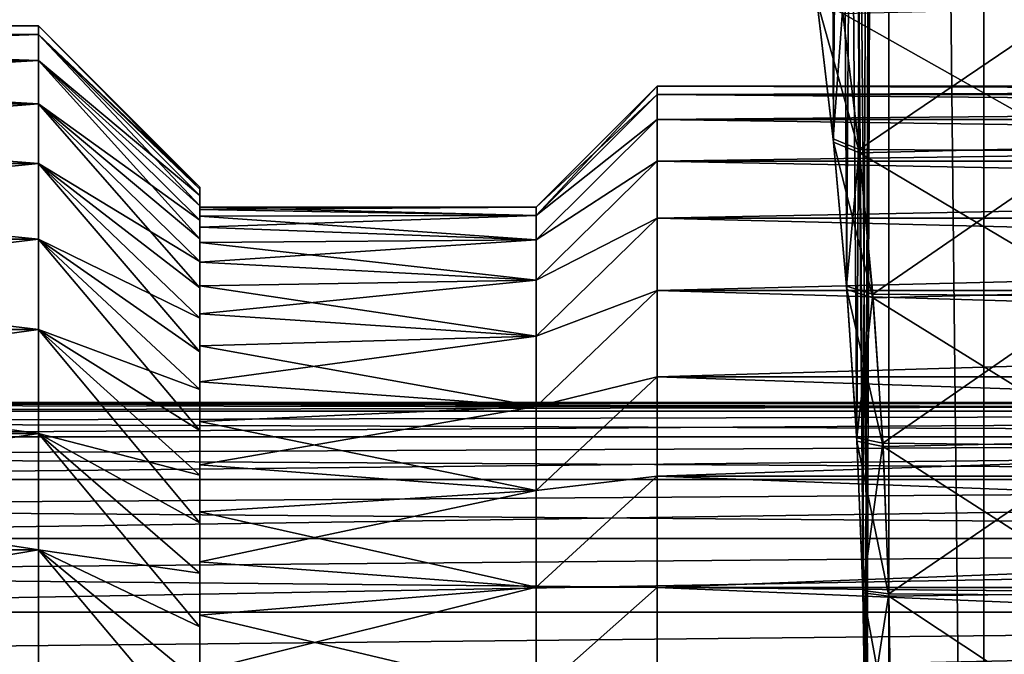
# Model space of a CAD drawing. Header units: millimetres. Extents: x -56 to 60, y -2 to 74.
# Tile 10 of 256: x -49.34 to -42.02, y 24.68 to 29.4. Entities that reach past the tile are written whole.
import ezdxf

# ---------------------------------------------------------------- set-up
doc = ezdxf.new("R2010")
doc.units = ezdxf.units.MM
doc.header["$LTSCALE"] = 127.314815
for name, color, linetype in [('105', 7, 'CONTINUOUS'), ('125', 7, 'CONTINUOUS'), ('126', 7, 'CONTINUOUS'), ('127', 7, 'CONTINUOUS'), ('130', 7, 'CONTINUOUS'), ('131', 7, 'CONTINUOUS'), ('132', 7, 'CONTINUOUS'), ('133', 7, 'CONTINUOUS'), ('134', 7, 'CONTINUOUS'), ('135', 7, 'CONTINUOUS'), ('138', 7, 'CONTINUOUS'), ('139', 7, 'CONTINUOUS'), ('148', 7, 'CONTINUOUS'), ('150', 7, 'CONTINUOUS'), ('156', 7, 'CONTINUOUS'), ('163', 7, 'CONTINUOUS'), ('164', 7, 'CONTINUOUS'), ('99', 7, 'CONTINUOUS')]:
    doc.layers.add(name, color=color, linetype=linetype)

msp = doc.modelspace()

# ---------------------------------------------------------------- linework, layer by layer
at = {"layer": '105', "color": 7, "linetype": 'CONTINUOUS', "true_color": 0x96918c}
for points in [[(-44.6, 28.9), (-22.9, 28.9), (-22.9, 28.8378, -1.1084), (-44.6, 28.9)], [(-44.6, 28.8378, -1.1084), (-44.6, 28.9), (-22.9, 28.8378, -1.1084), (-44.6, 28.8378, -1.1084)], [(-44.6, 28.6518, -2.203), (-44.6, 28.8378, -1.1084), (-22.9, 28.6518, -2.203), (-44.6, 28.6518, -2.203)], [(-22.9, 28.6518, -2.203), (-44.6, 28.8378, -1.1084), (-22.9, 28.8378, -1.1084), (-22.9, 28.6518, -2.203)], [(-44.6, 28.3444, -3.2698), (-44.6, 28.6518, -2.203), (-22.9, 28.3444, -3.2698), (-44.6, 28.3444, -3.2698)], [(-22.9, 28.3444, -3.2698), (-44.6, 28.6518, -2.203), (-22.9, 28.6518, -2.203), (-22.9, 28.3444, -3.2698)], [(-44.6, 27.9196, -4.2954), (-44.6, 28.3444, -3.2698), (-22.9, 27.9196, -4.2955), (-44.6, 27.9196, -4.2954)], [(-22.9, 27.9196, -4.2955), (-44.6, 28.3444, -3.2698), (-22.9, 28.3444, -3.2698), (-22.9, 27.9196, -4.2955)], [(-44.6, 27.3826, -5.2671), (-44.6, 27.9196, -4.2954), (-22.9, 27.3826, -5.2671), (-44.6, 27.3826, -5.2671)], [(-22.9, 27.3826, -5.2671), (-44.6, 27.9196, -4.2954), (-22.9, 27.9196, -4.2955), (-22.9, 27.3826, -5.2671)], [(-44.6, 26.7401, -6.1725), (-44.6, 27.3826, -5.2671), (-22.9, 26.7401, -6.1725), (-44.6, 26.7401, -6.1725)], [(-22.9, 26.7401, -6.1725), (-44.6, 27.3826, -5.2671), (-22.9, 27.3826, -5.2671), (-22.9, 26.7401, -6.1725)], [(-44.6, 26.0004, -7.0004), (-44.6, 26.7401, -6.1725), (-22.9, 26.0004, -7.0004), (-44.6, 26.0004, -7.0004)], [(-22.9, 26.0004, -7.0004), (-44.6, 26.7401, -6.1725), (-22.9, 26.7401, -6.1725), (-22.9, 26.0004, -7.0004)], [(-44.6, 25.1725, -7.7401), (-44.6, 26.0004, -7.0004), (-22.9, 25.1725, -7.7401), (-44.6, 25.1725, -7.7401)], [(-22.9, 25.1725, -7.7401), (-44.6, 26.0004, -7.0004), (-22.9, 26.0004, -7.0004), (-22.9, 25.1725, -7.7401)], [(-44.6, 24.2671, -8.3826), (-44.6, 25.1725, -7.7401), (-22.9, 24.2671, -8.3826), (-44.6, 24.2671, -8.3826)], [(-22.9, 24.2671, -8.3826), (-44.6, 25.1725, -7.7401), (-22.9, 25.1725, -7.7401), (-22.9, 24.2671, -8.3826)]]:
    msp.add_3dface(points, dxfattribs=at)
at = {"layer": '125', "color": 7, "linetype": 'CONTINUOUS', "true_color": 0x96918c}
for points in [[(-49.2, 29.35), (-54.8, 29.35), (-54.8, 29.2849, 1.1588), (-49.2, 29.35)], [(-49.2, 29.2849, 1.1588), (-49.2, 29.35), (-54.8, 29.2849, 1.1588), (-49.2, 29.2849, 1.1588)], [(-49.2, 29.0905, 2.303), (-49.2, 29.2849, 1.1588), (-54.8, 29.0905, 2.303), (-49.2, 29.0905, 2.303)], [(-54.8, 29.0905, 2.303), (-49.2, 29.2849, 1.1588), (-54.8, 29.2849, 1.1588), (-54.8, 29.0905, 2.303)], [(-49.2, 28.7692, 3.4182), (-49.2, 29.0905, 2.303), (-54.8, 28.7692, 3.4182), (-49.2, 28.7692, 3.4182)], [(-54.8, 28.7692, 3.4182), (-49.2, 29.0905, 2.303), (-54.8, 29.0905, 2.303), (-54.8, 28.7692, 3.4182)], [(-49.2, 28.3251, 4.4905), (-49.2, 28.7692, 3.4182), (-54.8, 28.3251, 4.4905), (-49.2, 28.3251, 4.4905)], [(-54.8, 28.3251, 4.4905), (-49.2, 28.7692, 3.4182), (-54.8, 28.7692, 3.4182), (-54.8, 28.3251, 4.4905)], [(-49.2, 27.7637, 5.5064), (-49.2, 28.3251, 4.4905), (-54.8, 27.7637, 5.5064), (-49.2, 27.7637, 5.5064)], [(-54.8, 27.7637, 5.5064), (-49.2, 28.3251, 4.4905), (-54.8, 28.3251, 4.4905), (-54.8, 27.7637, 5.5064)], [(-49.2, 27.0921, 6.453), (-49.2, 27.7637, 5.5064), (-54.8, 27.0921, 6.453), (-49.2, 27.0921, 6.453)], [(-54.8, 27.0921, 6.453), (-49.2, 27.7637, 5.5064), (-54.8, 27.7637, 5.5064), (-54.8, 27.0921, 6.453)], [(-49.2, 26.3187, 7.3184), (-49.2, 27.0921, 6.453), (-54.8, 26.3187, 7.3184), (-49.2, 26.3187, 7.3184)], [(-54.8, 26.3187, 7.3184), (-49.2, 27.0921, 6.453), (-54.8, 27.0921, 6.453), (-54.8, 26.3187, 7.3184)], [(-49.2, 25.4532, 8.0919), (-49.2, 26.3187, 7.3184), (-54.8, 25.4532, 8.0919), (-49.2, 25.4532, 8.0919)], [(-54.8, 25.4532, 8.0919), (-49.2, 26.3187, 7.3184), (-54.8, 26.3187, 7.3184), (-54.8, 25.4532, 8.0919)], [(-49.2, 24.5066, 8.7635), (-49.2, 25.4532, 8.0919), (-54.8, 24.5066, 8.7635), (-49.2, 24.5066, 8.7635)], [(-54.8, 24.5066, 8.7635), (-49.2, 25.4532, 8.0919), (-54.8, 25.4532, 8.0919), (-54.8, 24.5066, 8.7635)]]:
    msp.add_3dface(points, dxfattribs=at)
at = {"layer": '126', "color": 7, "linetype": 'CONTINUOUS', "true_color": 0x96918c}
for points in [[(-48, 28), (-48, 27.9832, -0.5459), (-48, 28.15), (-48, 28)], [(-48, 28.15), (-48, 27.9832, -0.5459), (-48, 28.1342, -0.5342), (-48, 28.15)], [(-48, 28.1342, 0.5342), (-48, 28), (-48, 28.15), (-48, 28.1342, 0.5342)], [(-48, 28.1342, -0.5342), (-48, 27.9832, -0.5459), (-48, 28.0879, -1.0636), (-48, 28.1342, -0.5342)], [(-48, 27.9832, 0.5459), (-48, 28), (-48, 28.1342, 0.5342), (-48, 27.9832, 0.5459)], [(-48, 28.0879, 1.0636), (-48, 27.9832, 0.5459), (-48, 28.1342, 0.5342), (-48, 28.0879, 1.0636)], [(-48, 27.9832, -0.5459), (-48, 27.9341, -1.0865), (-48, 28.0879, -1.0636), (-48, 27.9832, -0.5459)], [(-48, 28.0879, -1.0636), (-48, 27.9341, -1.0865), (-48, 28.0111, -1.5883), (-48, 28.0879, -1.0636)], [(-48, 27.9341, 1.0865), (-48, 27.9832, 0.5459), (-48, 28.0879, 1.0636), (-48, 27.9341, 1.0865)], [(-48, 28.0111, 1.5883), (-48, 27.9341, 1.0865), (-48, 28.0879, 1.0636), (-48, 28.0111, 1.5883)], [(-48, 27.9341, -1.0865), (-48, 27.8526, -1.6218), (-48, 28.0111, -1.5883), (-48, 27.9341, -1.0865)], [(-48, 28.0111, -1.5883), (-48, 27.8526, -1.6218), (-48, 27.9033, -2.1099), (-48, 28.0111, -1.5883)], [(-48, 27.8526, 1.6218), (-48, 27.9341, 1.0865), (-48, 28.0111, 1.5883), (-48, 27.8526, 1.6218)], [(-48, 27.9033, 2.1099), (-48, 27.8526, 1.6218), (-48, 28.0111, 1.5883), (-48, 27.9033, 2.1099)], [(-48, 27.8526, -1.6218), (-48, 27.7384, -2.1537), (-48, 27.9033, -2.1099), (-48, 27.8526, -1.6218)], [(-48, 27.9033, -2.1099), (-48, 27.7384, -2.1537), (-48, 27.7655, -2.6246), (-48, 27.9033, -2.1099)], [(-48, 27.7384, 2.1537), (-48, 27.8526, 1.6218), (-48, 27.9033, 2.1099), (-48, 27.7384, 2.1537)], [(-48, 27.7655, 2.6246), (-48, 27.7384, 2.1537), (-48, 27.9033, 2.1099), (-48, 27.7655, 2.6246)], [(-48, 27.7384, -2.1537), (-48, 27.5922, -2.6781), (-48, 27.7655, -2.6246), (-48, 27.7384, -2.1537)], [(-48, 27.7655, -2.6246), (-48, 27.5922, -2.6781), (-48, 27.5984, -3.1288), (-48, 27.7655, -2.6246)], [(-48, 27.5922, 2.6781), (-48, 27.7384, 2.1537), (-48, 27.7655, 2.6246), (-48, 27.5922, 2.6781)], [(-48, 27.5984, 3.1288), (-48, 27.5922, 2.6781), (-48, 27.7655, 2.6246), (-48, 27.5984, 3.1288)], [(-48, 27.5922, -2.6781), (-48, 27.4153, -3.1908), (-48, 27.5984, -3.1288), (-48, 27.5922, -2.6781)], [(-48, 27.5984, -3.1288), (-48, 27.4153, -3.1908), (-48, 27.4015, -3.6242), (-48, 27.5984, -3.1288)], [(-48, 27.4153, 3.1908), (-48, 27.5922, 2.6781), (-48, 27.5984, 3.1288), (-48, 27.4153, 3.1908)], [(-48, 27.4015, 3.6242), (-48, 27.4153, 3.1908), (-48, 27.5984, 3.1288), (-48, 27.4015, 3.6242)], [(-48, 27.4153, -3.1908), (-48, 27.2069, -3.6938), (-48, 27.4015, -3.6242), (-48, 27.4153, -3.1908)], [(-48, 27.2069, 3.6938), (-48, 27.4153, 3.1908), (-48, 27.4015, 3.6242), (-48, 27.2069, 3.6938)], [(-48, 27.4015, -3.6242), (-48, 27.2069, -3.6938), (-48, 27.1767, -4.1066), (-48, 27.4015, -3.6242)], [(-48, 27.1767, 4.1066), (-48, 27.2069, 3.6938), (-48, 27.4015, 3.6242), (-48, 27.1767, 4.1066)], [(-48, 27.2069, -3.6938), (-48, 26.9689, -4.1829), (-48, 27.1767, -4.1066), (-48, 27.2069, -3.6938)], [(-48, 26.9689, 4.1829), (-48, 27.2069, 3.6938), (-48, 27.1767, 4.1066), (-48, 26.9689, 4.1829)], [(-48, 27.1767, -4.1066), (-48, 26.9689, -4.1829), (-48, 26.9243, -4.5744), (-48, 27.1767, -4.1066)], [(-48, 26.9243, 4.5744), (-48, 26.9689, 4.1829), (-48, 27.1767, 4.1066), (-48, 26.9243, 4.5744)], [(-48, 26.9689, -4.1829), (-48, 26.7022, -4.6555), (-48, 26.9243, -4.5744), (-48, 26.9689, -4.1829)], [(-48, 26.7022, 4.6555), (-48, 26.9689, 4.1829), (-48, 26.9243, 4.5744), (-48, 26.7022, 4.6555)], [(-48, 26.9243, -4.5744), (-48, 26.7022, -4.6555), (-48, 26.6444, -5.0283), (-48, 26.9243, -4.5744)], [(-48, 26.6444, 5.0283), (-48, 26.7022, 4.6555), (-48, 26.9243, 4.5744), (-48, 26.6444, 5.0283)], [(-48, 26.7022, -4.6555), (-48, 26.4065, -5.1129), (-48, 26.6444, -5.0283), (-48, 26.7022, -4.6555)], [(-48, 26.4065, 5.1129), (-48, 26.7022, 4.6555), (-48, 26.6444, 5.0283), (-48, 26.4065, 5.1129)], [(-48, 26.6444, -5.0283), (-48, 26.4065, -5.1129), (-48, 26.3397, -5.4636), (-48, 26.6444, -5.0283)], [(-48, 26.3397, 5.4636), (-48, 26.4065, 5.1129), (-48, 26.6444, 5.0283), (-48, 26.3397, 5.4636)], [(-48, 26.4065, -5.1129), (-48, 26.0847, -5.5504), (-48, 26.3397, -5.4636), (-48, 26.4065, -5.1129)], [(-48, 26.0847, 5.5504), (-48, 26.4065, 5.1129), (-48, 26.3397, 5.4636), (-48, 26.0847, 5.5504)], [(-48, 26.3397, -5.4636), (-48, 26.0847, -5.5504), (-48, 26.0094, -5.8812), (-48, 26.3397, -5.4636)], [(-48, 26.0094, 5.8812), (-48, 26.0847, 5.5504), (-48, 26.3397, 5.4636), (-48, 26.0094, 5.8812)], [(-48, 26.0847, -5.5504), (-48, 25.7367, -5.9677), (-48, 26.0094, -5.8812), (-48, 26.0847, -5.5504)], [(-48, 25.7367, 5.9677), (-48, 26.0847, 5.5504), (-48, 26.0094, 5.8812), (-48, 25.7367, 5.9677)], [(-48, 26.0094, -5.8812), (-48, 25.7367, -5.9677), (-48, 25.6551, -6.2794), (-48, 26.0094, -5.8812)], [(-48, 25.6551, 6.2794), (-48, 25.7367, 5.9677), (-48, 26.0094, 5.8812), (-48, 25.6551, 6.2794)], [(-48, 25.7367, -5.9677), (-48, 25.3634, -6.3643), (-48, 25.6551, -6.2794), (-48, 25.7367, -5.9677)], [(-48, 25.3634, 6.3643), (-48, 25.7367, 5.9677), (-48, 25.6551, 6.2794), (-48, 25.3634, 6.3643)], [(-48, 25.6551, -6.2794), (-48, 25.3634, -6.3643), (-48, 25.2796, -6.655), (-48, 25.6551, -6.2794)], [(-48, 25.2796, 6.655), (-48, 25.3634, 6.3643), (-48, 25.6551, 6.2794), (-48, 25.2796, 6.655)], [(-48, 25.3634, -6.3643), (-48, 24.9685, -6.7362), (-48, 25.2796, -6.655), (-48, 25.3634, -6.3643)], [(-48, 24.9685, 6.7362), (-48, 25.3634, 6.3643), (-48, 25.2796, 6.655), (-48, 24.9685, 6.7362)], [(-48, 25.2796, -6.655), (-48, 24.9685, -6.7362), (-48, 24.8814, -7.0092), (-48, 25.2796, -6.655)], [(-48, 24.8814, 7.0092), (-48, 24.9685, 6.7362), (-48, 25.2796, 6.655), (-48, 24.8814, 7.0092)], [(-48, 24.9685, -6.7362), (-48, 24.5504, -7.0845), (-48, 24.8814, -7.0092), (-48, 24.9685, -6.7362)], [(-48, 24.5504, 7.0845), (-48, 24.9685, 6.7362), (-48, 24.8814, 7.0092), (-48, 24.5504, 7.0845)], [(-48, 24.8814, -7.0092), (-48, 24.5504, -7.0845), (-48, 24.4638, -7.3396), (-48, 24.8814, -7.0092)], [(-48, 24.4638, 7.3396), (-48, 24.5504, 7.0845), (-48, 24.8814, 7.0092), (-48, 24.4638, 7.3396)]]:
    msp.add_3dface(points, dxfattribs=at)
at = {"layer": '127', "color": 7, "linetype": 'CONTINUOUS', "true_color": 0x96918c}
for points in [[(-54.8, 29.35), (-49.2, 29.35), (-49.2, 29.2849, -1.1588), (-54.8, 29.35)], [(-54.8, 29.35), (-49.2, 29.2849, -1.1588), (-54.8, 29.2849, -1.1588), (-54.8, 29.35)], [(-49.2, 29.2849, -1.1588), (-49.2, 29.0905, -2.303), (-54.8, 29.2849, -1.1588), (-49.2, 29.2849, -1.1588)], [(-54.8, 29.2849, -1.1588), (-49.2, 29.0905, -2.303), (-54.8, 29.0905, -2.303), (-54.8, 29.2849, -1.1588)], [(-49.2, 29.0905, -2.303), (-49.2, 28.7692, -3.4182), (-54.8, 29.0905, -2.303), (-49.2, 29.0905, -2.303)], [(-54.8, 29.0905, -2.303), (-49.2, 28.7692, -3.4182), (-54.8, 28.7692, -3.4182), (-54.8, 29.0905, -2.303)], [(-49.2, 28.7692, -3.4182), (-49.2, 28.3251, -4.4905), (-54.8, 28.7692, -3.4182), (-49.2, 28.7692, -3.4182)], [(-54.8, 28.7692, -3.4182), (-49.2, 28.3251, -4.4905), (-54.8, 28.3251, -4.4905), (-54.8, 28.7692, -3.4182)], [(-49.2, 28.3251, -4.4905), (-49.2, 27.7637, -5.5064), (-54.8, 28.3251, -4.4905), (-49.2, 28.3251, -4.4905)], [(-54.8, 28.3251, -4.4905), (-49.2, 27.7637, -5.5064), (-54.8, 27.7637, -5.5064), (-54.8, 28.3251, -4.4905)], [(-49.2, 27.7637, -5.5064), (-49.2, 27.0921, -6.453), (-54.8, 27.7637, -5.5064), (-49.2, 27.7637, -5.5064)], [(-54.8, 27.7637, -5.5064), (-49.2, 27.0921, -6.453), (-54.8, 27.0921, -6.453), (-54.8, 27.7637, -5.5064)], [(-49.2, 27.0921, -6.453), (-49.2, 26.3187, -7.3184), (-54.8, 27.0921, -6.453), (-49.2, 27.0921, -6.453)], [(-54.8, 27.0921, -6.453), (-49.2, 26.3187, -7.3184), (-54.8, 26.3187, -7.3184), (-54.8, 27.0921, -6.453)], [(-49.2, 26.3187, -7.3184), (-49.2, 25.4532, -8.0919), (-54.8, 26.3187, -7.3184), (-49.2, 26.3187, -7.3184)], [(-54.8, 26.3187, -7.3184), (-49.2, 25.4532, -8.0919), (-54.8, 25.4532, -8.0919), (-54.8, 26.3187, -7.3184)], [(-49.2, 25.4532, -8.0919), (-49.2, 24.5066, -8.7635), (-54.8, 25.4532, -8.0919), (-49.2, 25.4532, -8.0919)], [(-54.8, 25.4532, -8.0919), (-49.2, 24.5066, -8.7635), (-54.8, 24.5066, -8.7635), (-54.8, 25.4532, -8.0919)]]:
    msp.add_3dface(points, dxfattribs=at)
at = {"layer": '130', "color": 7, "linetype": 'CONTINUOUS', "true_color": 0x96918c}
for points in [[(-49.2, 29.35), (-49.2, 29.2849, 1.1588), (-48, 28.15), (-49.2, 29.35)], [(-49.2, 29.2849, 1.1588), (-49.2, 29.0905, 2.303), (-48, 28.0879, 1.0636), (-49.2, 29.2849, 1.1588)], [(-49.2, 29.2849, 1.1588), (-48, 28.0879, 1.0636), (-48, 28.1342, 0.5342), (-49.2, 29.2849, 1.1588)], [(-49.2, 29.2849, 1.1588), (-48, 28.1342, 0.5342), (-48, 28.15), (-49.2, 29.2849, 1.1588)], [(-49.2, 29.0905, 2.303), (-49.2, 28.7692, 3.4182), (-48, 27.9033, 2.1099), (-49.2, 29.0905, 2.303)], [(-49.2, 29.0905, 2.303), (-48, 27.9033, 2.1099), (-48, 28.0111, 1.5883), (-49.2, 29.0905, 2.303)], [(-49.2, 29.0905, 2.303), (-48, 28.0111, 1.5883), (-48, 28.0879, 1.0636), (-49.2, 29.0905, 2.303)], [(-49.2, 28.7692, 3.4182), (-49.2, 28.3251, 4.4905), (-48, 27.5984, 3.1288), (-49.2, 28.7692, 3.4182)], [(-49.2, 28.7692, 3.4182), (-48, 27.5984, 3.1288), (-48, 27.7655, 2.6246), (-49.2, 28.7692, 3.4182)], [(-49.2, 28.7692, 3.4182), (-48, 27.7655, 2.6246), (-48, 27.9033, 2.1099), (-49.2, 28.7692, 3.4182)], [(-49.2, 28.3251, 4.4905), (-49.2, 27.7637, 5.5064), (-48, 27.1767, 4.1066), (-49.2, 28.3251, 4.4905)], [(-49.2, 28.3251, 4.4905), (-48, 27.1767, 4.1066), (-48, 27.4015, 3.6242), (-49.2, 28.3251, 4.4905)], [(-49.2, 28.3251, 4.4905), (-48, 27.4015, 3.6242), (-48, 27.5984, 3.1288), (-49.2, 28.3251, 4.4905)], [(-49.2, 27.7637, 5.5064), (-49.2, 27.0921, 6.453), (-48, 26.6444, 5.0283), (-49.2, 27.7637, 5.5064)], [(-49.2, 27.7637, 5.5064), (-48, 26.6444, 5.0283), (-48, 26.9243, 4.5744), (-49.2, 27.7637, 5.5064)], [(-49.2, 27.7637, 5.5064), (-48, 26.9243, 4.5744), (-48, 27.1767, 4.1066), (-49.2, 27.7637, 5.5064)], [(-49.2, 27.0921, 6.453), (-49.2, 26.3187, 7.3184), (-48, 26.0094, 5.8812), (-49.2, 27.0921, 6.453)], [(-49.2, 27.0921, 6.453), (-48, 26.0094, 5.8812), (-48, 26.3397, 5.4636), (-49.2, 27.0921, 6.453)], [(-49.2, 27.0921, 6.453), (-48, 26.3397, 5.4636), (-48, 26.6444, 5.0283), (-49.2, 27.0921, 6.453)], [(-49.2, 26.3187, 7.3184), (-49.2, 25.4532, 8.0919), (-48, 25.2796, 6.655), (-49.2, 26.3187, 7.3184)], [(-49.2, 26.3187, 7.3184), (-48, 25.2796, 6.655), (-48, 25.6551, 6.2794), (-49.2, 26.3187, 7.3184)], [(-49.2, 26.3187, 7.3184), (-48, 25.6551, 6.2794), (-48, 26.0094, 5.8812), (-49.2, 26.3187, 7.3184)], [(-49.2, 25.4532, 8.0919), (-49.2, 24.5066, 8.7635), (-48, 24.4638, 7.3396), (-49.2, 25.4532, 8.0919)], [(-49.2, 25.4532, 8.0919), (-48, 24.4638, 7.3396), (-48, 24.8814, 7.0092), (-49.2, 25.4532, 8.0919)], [(-49.2, 25.4532, 8.0919), (-48, 24.8814, 7.0092), (-48, 25.2796, 6.655), (-49.2, 25.4532, 8.0919)]]:
    msp.add_3dface(points, dxfattribs=at)
at = {"layer": '131', "color": 7, "linetype": 'CONTINUOUS', "true_color": 0x96918c}
for points in [[(-49.2, 29.35), (-48, 28.15), (-48, 28.1342, -0.5342), (-49.2, 29.35)], [(-49.2, 29.35), (-48, 28.1342, -0.5342), (-49.2, 29.2849, -1.1588), (-49.2, 29.35)], [(-48, 28.1342, -0.5342), (-48, 28.0879, -1.0636), (-49.2, 29.2849, -1.1588), (-48, 28.1342, -0.5342)], [(-48, 28.0879, -1.0636), (-48, 28.0111, -1.5883), (-49.2, 29.2849, -1.1588), (-48, 28.0879, -1.0636)], [(-48, 28.0111, -1.5883), (-49.2, 29.0905, -2.303), (-49.2, 29.2849, -1.1588), (-48, 28.0111, -1.5883)], [(-48, 28.0111, -1.5883), (-48, 27.9033, -2.1099), (-49.2, 29.0905, -2.303), (-48, 28.0111, -1.5883)], [(-48, 27.9033, -2.1099), (-48, 27.7655, -2.6246), (-49.2, 29.0905, -2.303), (-48, 27.9033, -2.1099)], [(-48, 27.7655, -2.6246), (-49.2, 28.7692, -3.4182), (-49.2, 29.0905, -2.303), (-48, 27.7655, -2.6246)], [(-48, 27.7655, -2.6246), (-48, 27.5984, -3.1288), (-49.2, 28.7692, -3.4182), (-48, 27.7655, -2.6246)], [(-48, 27.5984, -3.1288), (-48, 27.4015, -3.6242), (-49.2, 28.7692, -3.4182), (-48, 27.5984, -3.1288)], [(-48, 27.4015, -3.6242), (-49.2, 28.3251, -4.4905), (-49.2, 28.7692, -3.4182), (-48, 27.4015, -3.6242)], [(-48, 27.4015, -3.6242), (-48, 27.1767, -4.1066), (-49.2, 28.3251, -4.4905), (-48, 27.4015, -3.6242)], [(-48, 27.1767, -4.1066), (-48, 26.9243, -4.5744), (-49.2, 28.3251, -4.4905), (-48, 27.1767, -4.1066)], [(-48, 26.9243, -4.5744), (-49.2, 27.7637, -5.5064), (-49.2, 28.3251, -4.4905), (-48, 26.9243, -4.5744)], [(-48, 26.9243, -4.5744), (-48, 26.6444, -5.0283), (-49.2, 27.7637, -5.5064), (-48, 26.9243, -4.5744)], [(-48, 26.6444, -5.0283), (-48, 26.3397, -5.4636), (-49.2, 27.7637, -5.5064), (-48, 26.6444, -5.0283)], [(-48, 26.3397, -5.4636), (-49.2, 27.0921, -6.453), (-49.2, 27.7637, -5.5064), (-48, 26.3397, -5.4636)], [(-48, 26.3397, -5.4636), (-48, 26.0094, -5.8812), (-49.2, 27.0921, -6.453), (-48, 26.3397, -5.4636)], [(-48, 26.0094, -5.8812), (-48, 25.6551, -6.2794), (-49.2, 27.0921, -6.453), (-48, 26.0094, -5.8812)], [(-48, 25.6551, -6.2794), (-49.2, 26.3187, -7.3184), (-49.2, 27.0921, -6.453), (-48, 25.6551, -6.2794)], [(-48, 25.6551, -6.2794), (-48, 25.2796, -6.655), (-49.2, 26.3187, -7.3184), (-48, 25.6551, -6.2794)], [(-48, 25.2796, -6.655), (-48, 24.8814, -7.0092), (-49.2, 26.3187, -7.3184), (-48, 25.2796, -6.655)], [(-48, 24.8814, -7.0092), (-49.2, 25.4532, -8.0919), (-49.2, 26.3187, -7.3184), (-48, 24.8814, -7.0092)], [(-48, 24.8814, -7.0092), (-48, 24.4638, -7.3396), (-49.2, 25.4532, -8.0919), (-48, 24.8814, -7.0092)], [(-48, 24.4638, -7.3396), (-48, 24.0285, -7.6443), (-49.2, 25.4532, -8.0919), (-48, 24.4638, -7.3396)], [(-48, 24.0285, -7.6443), (-49.2, 24.5066, -8.7635), (-49.2, 25.4532, -8.0919), (-48, 24.0285, -7.6443)]]:
    msp.add_3dface(points, dxfattribs=at)
at = {"layer": '132', "color": 7, "linetype": 'CONTINUOUS', "true_color": 0x96918c}
for points in [[(-48, 28), (-48, 27.9832, 0.5459), (-45.5, 28), (-48, 28)], [(-45.5, 28), (-48, 27.9832, 0.5459), (-45.5, 27.9391, 1.0448), (-45.5, 28)], [(-48, 27.9832, 0.5459), (-48, 27.9341, 1.0865), (-45.5, 27.9391, 1.0448), (-48, 27.9832, 0.5459)], [(-48, 27.9341, 1.0865), (-48, 27.8526, 1.6218), (-45.5, 27.9391, 1.0448), (-48, 27.9341, 1.0865)], [(-45.5, 27.9391, 1.0448), (-48, 27.8526, 1.6218), (-45.5, 27.7574, 2.0755), (-45.5, 27.9391, 1.0448)], [(-48, 27.8526, 1.6218), (-48, 27.7384, 2.1537), (-45.5, 27.7574, 2.0755), (-48, 27.8526, 1.6218)], [(-48, 27.7384, 2.1537), (-48, 27.5922, 2.6781), (-45.5, 27.7574, 2.0755), (-48, 27.7384, 2.1537)], [(-45.5, 27.7574, 2.0755), (-48, 27.5922, 2.6781), (-45.5, 27.4572, 3.0782), (-45.5, 27.7574, 2.0755)], [(-48, 27.5922, 2.6781), (-48, 27.4153, 3.1908), (-45.5, 27.4572, 3.0782), (-48, 27.5922, 2.6781)], [(-48, 27.4153, 3.1908), (-48, 27.2069, 3.6938), (-45.5, 27.4572, 3.0782), (-48, 27.4153, 3.1908)], [(-45.5, 27.4572, 3.0782), (-48, 27.2069, 3.6938), (-45.5, 27.0427, 4.0392), (-45.5, 27.4572, 3.0782)], [(-48, 27.2069, 3.6938), (-48, 26.9689, 4.1829), (-45.5, 27.0427, 4.0392), (-48, 27.2069, 3.6938)], [(-48, 26.9689, 4.1829), (-48, 26.7022, 4.6555), (-45.5, 27.0427, 4.0392), (-48, 26.9689, 4.1829)], [(-45.5, 27.0427, 4.0392), (-48, 26.7022, 4.6555), (-45.5, 26.5194, 4.9456), (-45.5, 27.0427, 4.0392)], [(-48, 26.7022, 4.6555), (-48, 26.4065, 5.1129), (-45.5, 26.5194, 4.9456), (-48, 26.7022, 4.6555)], [(-48, 26.4065, 5.1129), (-48, 26.0847, 5.5504), (-45.5, 26.5194, 4.9456), (-48, 26.4065, 5.1129)], [(-45.5, 26.5194, 4.9456), (-48, 26.0847, 5.5504), (-45.5, 25.8944, 5.7851), (-45.5, 26.5194, 4.9456)], [(-48, 26.0847, 5.5504), (-48, 25.7367, 5.9677), (-45.5, 25.8944, 5.7851), (-48, 26.0847, 5.5504)], [(-48, 25.7367, 5.9677), (-48, 25.3634, 6.3643), (-45.5, 25.8944, 5.7851), (-48, 25.7367, 5.9677)], [(-45.5, 25.8944, 5.7851), (-48, 25.3634, 6.3643), (-45.5, 25.1762, 6.5464), (-45.5, 25.8944, 5.7851)], [(-48, 25.3634, 6.3643), (-48, 24.9685, 6.7362), (-45.5, 25.1762, 6.5464), (-48, 25.3634, 6.3643)], [(-48, 24.9685, 6.7362), (-48, 24.5504, 7.0845), (-45.5, 25.1762, 6.5464), (-48, 24.9685, 6.7362)], [(-45.5, 25.1762, 6.5464), (-48, 24.5504, 7.0845), (-45.5, 24.3744, 7.2191), (-45.5, 25.1762, 6.5464)]]:
    msp.add_3dface(points, dxfattribs=at)
at = {"layer": '133', "color": 7, "linetype": 'CONTINUOUS', "true_color": 0x96918c}
for points in [[(-48, 27.9832, -0.5459), (-48, 28), (-45.5, 27.9391, -1.0448), (-48, 27.9832, -0.5459)], [(-48, 28), (-45.5, 28), (-45.5, 27.9391, -1.0448), (-48, 28)], [(-48, 27.9341, -1.0865), (-48, 27.9832, -0.5459), (-45.5, 27.9391, -1.0448), (-48, 27.9341, -1.0865)], [(-45.5, 27.7574, -2.0755), (-48, 27.9341, -1.0865), (-45.5, 27.9391, -1.0448), (-45.5, 27.7574, -2.0755)], [(-48, 27.8526, -1.6218), (-48, 27.9341, -1.0865), (-45.5, 27.7574, -2.0755), (-48, 27.8526, -1.6218)], [(-48, 27.7384, -2.1537), (-48, 27.8526, -1.6218), (-45.5, 27.7574, -2.0755), (-48, 27.7384, -2.1537)], [(-45.5, 27.4572, -3.0782), (-48, 27.7384, -2.1537), (-45.5, 27.7574, -2.0755), (-45.5, 27.4572, -3.0782)], [(-48, 27.5922, -2.6781), (-48, 27.7384, -2.1537), (-45.5, 27.4572, -3.0782), (-48, 27.5922, -2.6781)], [(-48, 27.4153, -3.1908), (-48, 27.5922, -2.6781), (-45.5, 27.4572, -3.0782), (-48, 27.4153, -3.1908)], [(-45.5, 27.0427, -4.0392), (-48, 27.4153, -3.1908), (-45.5, 27.4572, -3.0782), (-45.5, 27.0427, -4.0392)], [(-48, 27.2069, -3.6938), (-48, 27.4153, -3.1908), (-45.5, 27.0427, -4.0392), (-48, 27.2069, -3.6938)], [(-48, 26.9689, -4.1829), (-48, 27.2069, -3.6938), (-45.5, 27.0427, -4.0392), (-48, 26.9689, -4.1829)], [(-45.5, 26.5194, -4.9456), (-48, 26.9689, -4.1829), (-45.5, 27.0427, -4.0392), (-45.5, 26.5194, -4.9456)], [(-48, 26.7022, -4.6555), (-48, 26.9689, -4.1829), (-45.5, 26.5194, -4.9456), (-48, 26.7022, -4.6555)], [(-48, 26.4065, -5.1129), (-48, 26.7022, -4.6555), (-45.5, 26.5194, -4.9456), (-48, 26.4065, -5.1129)], [(-45.5, 25.8944, -5.7851), (-48, 26.4065, -5.1129), (-45.5, 26.5194, -4.9456), (-45.5, 25.8944, -5.7851)], [(-48, 26.0847, -5.5504), (-48, 26.4065, -5.1129), (-45.5, 25.8944, -5.7851), (-48, 26.0847, -5.5504)], [(-48, 25.7367, -5.9677), (-48, 26.0847, -5.5504), (-45.5, 25.8944, -5.7851), (-48, 25.7367, -5.9677)], [(-45.5, 25.1762, -6.5464), (-48, 25.7367, -5.9677), (-45.5, 25.8944, -5.7851), (-45.5, 25.1762, -6.5464)], [(-48, 25.3634, -6.3643), (-48, 25.7367, -5.9677), (-45.5, 25.1762, -6.5464), (-48, 25.3634, -6.3643)], [(-48, 24.9685, -6.7362), (-48, 25.3634, -6.3643), (-45.5, 25.1762, -6.5464), (-48, 24.9685, -6.7362)], [(-45.5, 24.3744, -7.2191), (-48, 24.9685, -6.7362), (-45.5, 25.1762, -6.5464), (-45.5, 24.3744, -7.2191)], [(-48, 24.5504, -7.0845), (-48, 24.9685, -6.7362), (-45.5, 24.3744, -7.2191), (-48, 24.5504, -7.0845)]]:
    msp.add_3dface(points, dxfattribs=at)
at = {"layer": '134', "color": 7, "linetype": 'CONTINUOUS', "true_color": 0x96918c}
for points in [[(-45.5, 28), (-45.5, 27.9391, 1.0448), (-44.6, 28.9), (-45.5, 28)], [(-44.6, 28.9), (-45.5, 27.9391, 1.0448), (-44.6, 28.8378, 1.1084), (-44.6, 28.9)], [(-44.6, 28.8378, 1.1084), (-45.5, 27.9391, 1.0448), (-44.6, 28.6518, 2.203), (-44.6, 28.8378, 1.1084)], [(-45.5, 27.9391, 1.0448), (-45.5, 27.7574, 2.0755), (-44.6, 28.6518, 2.203), (-45.5, 27.9391, 1.0448)], [(-44.6, 28.6518, 2.203), (-45.5, 27.7574, 2.0755), (-44.6, 28.3444, 3.2698), (-44.6, 28.6518, 2.203)], [(-45.5, 27.7574, 2.0755), (-45.5, 27.4572, 3.0782), (-44.6, 28.3444, 3.2698), (-45.5, 27.7574, 2.0755)], [(-44.6, 28.3444, 3.2698), (-45.5, 27.4572, 3.0782), (-44.6, 27.9196, 4.2954), (-44.6, 28.3444, 3.2698)], [(-45.5, 27.4572, 3.0782), (-45.5, 27.0427, 4.0392), (-44.6, 27.9196, 4.2954), (-45.5, 27.4572, 3.0782)], [(-44.6, 27.9196, 4.2954), (-45.5, 27.0427, 4.0392), (-44.6, 27.3826, 5.2671), (-44.6, 27.9196, 4.2954)], [(-45.5, 27.0427, 4.0392), (-45.5, 26.5194, 4.9456), (-44.6, 27.3826, 5.2671), (-45.5, 27.0427, 4.0392)], [(-44.6, 27.3826, 5.2671), (-45.5, 26.5194, 4.9456), (-44.6, 26.7401, 6.1725), (-44.6, 27.3826, 5.2671)], [(-45.5, 26.5194, 4.9456), (-45.5, 25.8944, 5.7851), (-44.6, 26.7401, 6.1725), (-45.5, 26.5194, 4.9456)], [(-44.6, 26.7401, 6.1725), (-45.5, 25.8944, 5.7851), (-44.6, 26.0004, 7.0004), (-44.6, 26.7401, 6.1725)], [(-45.5, 25.8944, 5.7851), (-45.5, 25.1762, 6.5464), (-44.6, 26.0004, 7.0004), (-45.5, 25.8944, 5.7851)], [(-44.6, 26.0004, 7.0004), (-45.5, 25.1762, 6.5464), (-44.6, 25.1725, 7.7401), (-44.6, 26.0004, 7.0004)], [(-45.5, 25.1762, 6.5464), (-45.5, 24.3744, 7.2191), (-44.6, 25.1725, 7.7401), (-45.5, 25.1762, 6.5464)], [(-44.6, 25.1725, 7.7401), (-45.5, 24.3744, 7.2191), (-44.6, 24.2671, 8.3826), (-44.6, 25.1725, 7.7401)]]:
    msp.add_3dface(points, dxfattribs=at)
at = {"layer": '135', "color": 7, "linetype": 'CONTINUOUS', "true_color": 0x96918c}
for points in [[(-45.5, 28), (-44.6, 28.9), (-44.6, 28.8378, -1.1084), (-45.5, 28)], [(-45.5, 27.9391, -1.0448), (-45.5, 28), (-44.6, 28.8378, -1.1084), (-45.5, 27.9391, -1.0448)], [(-44.6, 28.6518, -2.203), (-45.5, 27.9391, -1.0448), (-44.6, 28.8378, -1.1084), (-44.6, 28.6518, -2.203)], [(-45.5, 27.7574, -2.0755), (-45.5, 27.9391, -1.0448), (-44.6, 28.6518, -2.203), (-45.5, 27.7574, -2.0755)], [(-44.6, 28.3444, -3.2698), (-45.5, 27.7574, -2.0755), (-44.6, 28.6518, -2.203), (-44.6, 28.3444, -3.2698)], [(-45.5, 27.4572, -3.0782), (-45.5, 27.7574, -2.0755), (-44.6, 28.3444, -3.2698), (-45.5, 27.4572, -3.0782)], [(-44.6, 27.9196, -4.2954), (-45.5, 27.4572, -3.0782), (-44.6, 28.3444, -3.2698), (-44.6, 27.9196, -4.2954)], [(-45.5, 27.0427, -4.0392), (-45.5, 27.4572, -3.0782), (-44.6, 27.9196, -4.2954), (-45.5, 27.0427, -4.0392)], [(-44.6, 27.3826, -5.2671), (-45.5, 27.0427, -4.0392), (-44.6, 27.9196, -4.2954), (-44.6, 27.3826, -5.2671)], [(-45.5, 26.5194, -4.9456), (-45.5, 27.0427, -4.0392), (-44.6, 27.3826, -5.2671), (-45.5, 26.5194, -4.9456)], [(-44.6, 26.7401, -6.1725), (-45.5, 26.5194, -4.9456), (-44.6, 27.3826, -5.2671), (-44.6, 26.7401, -6.1725)], [(-45.5, 25.8944, -5.7851), (-45.5, 26.5194, -4.9456), (-44.6, 26.7401, -6.1725), (-45.5, 25.8944, -5.7851)], [(-44.6, 26.0004, -7.0004), (-45.5, 25.8944, -5.7851), (-44.6, 26.7401, -6.1725), (-44.6, 26.0004, -7.0004)], [(-45.5, 25.1762, -6.5464), (-45.5, 25.8944, -5.7851), (-44.6, 26.0004, -7.0004), (-45.5, 25.1762, -6.5464)], [(-44.6, 25.1725, -7.7401), (-45.5, 25.1762, -6.5464), (-44.6, 26.0004, -7.0004), (-44.6, 25.1725, -7.7401)], [(-45.5, 24.3744, -7.2191), (-45.5, 25.1762, -6.5464), (-44.6, 25.1725, -7.7401), (-45.5, 24.3744, -7.2191)], [(-44.6, 24.2671, -8.3826), (-45.5, 24.3744, -7.2191), (-44.6, 25.1725, -7.7401), (-44.6, 24.2671, -8.3826)]]:
    msp.add_3dface(points, dxfattribs=at)
at = {"layer": '138', "color": 7, "linetype": 'CONTINUOUS', "true_color": 0x96918c}
for points in [[(-25.4, 26.55), (-25.4, 26.4854, 0.9855), (-55.3, 26.55), (-25.4, 26.55)], [(-55.3, 26.55), (-25.4, 26.4854, 0.9855), (-55.3, 26.5338, 0.4937), (-55.3, 26.55)], [(-55.3, 26.5338, 0.4937), (-25.4, 26.4854, 0.9855), (-55.3, 26.4854, 0.9854), (-55.3, 26.5338, 0.4937)], [(-25.4, 26.4854, 0.9855), (-25.4, 26.2927, 1.9541), (-55.3, 26.405, 1.4728), (-25.4, 26.4854, 0.9855)], [(-55.3, 26.4854, 0.9854), (-25.4, 26.4854, 0.9855), (-55.3, 26.405, 1.4728), (-55.3, 26.4854, 0.9854)], [(-55.3, 26.405, 1.4728), (-25.4, 26.2927, 1.9541), (-55.3, 26.2928, 1.9539), (-55.3, 26.405, 1.4728)], [(-55.3, 26.2928, 1.9539), (-25.4, 26.2927, 1.9541), (-55.3, 26.1494, 2.4267), (-55.3, 26.2928, 1.9539)], [(-25.4, 26.2927, 1.9541), (-25.4, 25.9753, 2.8893), (-55.3, 26.1494, 2.4267), (-25.4, 26.2927, 1.9541)], [(-55.3, 26.1494, 2.4267), (-25.4, 25.9753, 2.8893), (-55.3, 25.9754, 2.8891), (-55.3, 26.1494, 2.4267)], [(-55.3, 25.9754, 2.8891), (-25.4, 25.9753, 2.8893), (-55.3, 25.7715, 3.3391), (-55.3, 25.9754, 2.8891)], [(-25.4, 25.9753, 2.8893), (-25.4, 25.5385, 3.775), (-55.3, 25.7715, 3.3391), (-25.4, 25.9753, 2.8893)], [(-55.3, 25.7715, 3.3391), (-25.4, 25.5385, 3.775), (-55.3, 25.5386, 3.7749), (-55.3, 25.7715, 3.3391)], [(-55.3, 25.5386, 3.7749), (-25.4, 25.5385, 3.775), (-55.3, 25.2777, 4.1944), (-55.3, 25.5386, 3.7749)], [(-25.4, 25.5385, 3.775), (-25.4, 24.9898, 4.5961), (-55.3, 25.2777, 4.1944), (-25.4, 25.5385, 3.775)], [(-55.3, 25.2777, 4.1944), (-25.4, 24.9898, 4.5961), (-55.3, 24.9899, 4.596), (-55.3, 25.2777, 4.1944)], [(-55.3, 24.9899, 4.596), (-25.4, 24.9898, 4.5961), (-55.3, 24.6765, 4.978), (-55.3, 24.9899, 4.596)], [(-25.4, 24.9898, 4.5961), (-25.4, 24.3387, 5.3387), (-55.3, 24.6765, 4.978), (-25.4, 24.9898, 4.5961)]]:
    msp.add_3dface(points, dxfattribs=at)
at = {"layer": '139', "color": 7, "linetype": 'CONTINUOUS', "true_color": 0x96918c}
for points in [[(-25.4, 26.55), (-55.3, 26.55), (-55.3, 26.5338, -0.4937), (-25.4, 26.55)], [(-25.4, 26.4854, -0.9855), (-25.4, 26.55), (-55.3, 26.4854, -0.9854), (-25.4, 26.4854, -0.9855)], [(-55.3, 26.4854, -0.9854), (-25.4, 26.55), (-55.3, 26.5338, -0.4937), (-55.3, 26.4854, -0.9854)], [(-25.4, 26.2927, -1.9541), (-25.4, 26.4854, -0.9855), (-55.3, 26.2928, -1.9539), (-25.4, 26.2927, -1.9541)], [(-55.3, 26.2928, -1.9539), (-25.4, 26.4854, -0.9855), (-55.3, 26.405, -1.4728), (-55.3, 26.2928, -1.9539)], [(-55.3, 26.405, -1.4728), (-25.4, 26.4854, -0.9855), (-55.3, 26.4854, -0.9854), (-55.3, 26.405, -1.4728)], [(-55.3, 26.1494, -2.4267), (-25.4, 26.2927, -1.9541), (-55.3, 26.2928, -1.9539), (-55.3, 26.1494, -2.4267)], [(-25.4, 25.9753, -2.8893), (-25.4, 26.2927, -1.9541), (-55.3, 25.9754, -2.8891), (-25.4, 25.9753, -2.8893)], [(-55.3, 25.9754, -2.8891), (-25.4, 26.2927, -1.9541), (-55.3, 26.1494, -2.4267), (-55.3, 25.9754, -2.8891)], [(-55.3, 25.7715, -3.3391), (-25.4, 25.9753, -2.8893), (-55.3, 25.9754, -2.8891), (-55.3, 25.7715, -3.3391)], [(-25.4, 25.5385, -3.775), (-25.4, 25.9753, -2.8893), (-55.3, 25.5386, -3.7748), (-25.4, 25.5385, -3.775)], [(-55.3, 25.5386, -3.7748), (-25.4, 25.9753, -2.8893), (-55.3, 25.7715, -3.3391), (-55.3, 25.5386, -3.7748)], [(-55.3, 25.2777, -4.1944), (-25.4, 25.5385, -3.775), (-55.3, 25.5386, -3.7748), (-55.3, 25.2777, -4.1944)], [(-25.4, 24.9898, -4.5961), (-25.4, 25.5385, -3.775), (-55.3, 24.9899, -4.596), (-25.4, 24.9898, -4.5961)], [(-55.3, 24.9899, -4.596), (-25.4, 25.5385, -3.775), (-55.3, 25.2777, -4.1944), (-55.3, 24.9899, -4.596)], [(-55.3, 24.6765, -4.978), (-25.4, 24.9898, -4.5961), (-55.3, 24.9899, -4.596), (-55.3, 24.6765, -4.978)], [(-25.4, 24.3387, -5.3387), (-25.4, 24.9898, -4.5961), (-55.3, 24.3388, -5.3386), (-25.4, 24.3387, -5.3387)], [(-55.3, 24.3388, -5.3386), (-25.4, 24.9898, -4.5961), (-55.3, 24.6765, -4.978), (-55.3, 24.3388, -5.3386)]]:
    msp.add_3dface(points, dxfattribs=at)
at = {"layer": '148', "color": 7, "linetype": 'CONTINUOUS', "true_color": 0x96918c}
for points in [[(-43.0543, 24, 11.2506), (-42.8781, 6.7, 11.9047), (-43.4596, 72.5, 9.5662), (-43.0543, 24, 11.2506)], [(-43.4596, 72.5, 9.5662), (-42.8781, 6.7, 11.9047), (-42.878, 72.5, 11.905), (-43.4596, 72.5, 9.5662)], [(-43.069, 25.1346, 11.1941), (-43.0543, 24, 11.2506), (-43.4596, 72.5, 9.5662), (-43.069, 25.1346, 11.1941)], [(-43.1143, 26.2618, 11.0185), (-43.069, 25.1346, 11.1941), (-43.4596, 72.5, 9.5662), (-43.1143, 26.2618, 11.0185)], [(-43.1889, 27.3889, 10.7224), (-43.1143, 26.2618, 11.0185), (-43.4596, 72.5, 9.5662), (-43.1889, 27.3889, 10.7224)], [(-43.2895, 28.4849, 10.3089), (-43.1889, 27.3889, 10.7224), (-43.4596, 72.5, 9.5662), (-43.2895, 28.4849, 10.3089)], [(-43.4128, 29.5417, 9.7764), (-43.2895, 28.4849, 10.3089), (-43.4596, 72.5, 9.5662), (-43.4128, 29.5417, 9.7764)], [(-42.8781, 6.7, 11.9047), (-42.1707, 6.7, 14.2086), (-42.878, 72.5, 11.905), (-42.8781, 6.7, 11.9047)], [(-42.878, 72.5, 11.905), (-42.1707, 6.7, 14.2086), (-42.1706, 72.5, 14.2089), (-42.878, 72.5, 11.905)], [(-42.1707, 6.7, 14.2086), (-41.3396, 6.7, 16.4708), (-42.1706, 72.5, 14.2089), (-42.1707, 6.7, 14.2086)], [(-42.1706, 72.5, 14.2089), (-41.3396, 6.7, 16.4708), (-41.3395, 72.5, 16.4712), (-42.1706, 72.5, 14.2089)]]:
    msp.add_3dface(points, dxfattribs=at)
at = {"layer": '150', "color": 7, "linetype": 'CONTINUOUS', "true_color": 0x96918c}
for points in [[(-43.4153, 29.5617, -9.7651), (-42.878, 72.5, -11.905), (-43.2919, 28.5085, -10.2985), (-43.4153, 29.5617, -9.7651)], [(-43.2919, 28.5085, -10.2985), (-42.878, 72.5, -11.905), (-43.1909, 27.4148, -10.7144), (-43.2919, 28.5085, -10.2985)], [(-43.1909, 27.4148, -10.7144), (-42.878, 72.5, -11.905), (-43.1156, 26.2868, -11.0134), (-43.1909, 27.4148, -10.7144)], [(-43.1156, 26.2868, -11.0134), (-42.878, 72.5, -11.905), (-43.0697, 25.1506, -11.1916), (-43.1156, 26.2868, -11.0134)], [(-43.0697, 25.1506, -11.1916), (-42.878, 72.5, -11.905), (-43.0543, 24, -11.2506), (-43.0697, 25.1506, -11.1916)], [(-42.878, 72.5, -11.905), (-42.8781, 6.7, -11.9047), (-43.0543, 20, -11.2506), (-42.878, 72.5, -11.905)], [(-43.0543, 24, -11.2506), (-42.878, 72.5, -11.905), (-43.0543, 20, -11.2506), (-43.0543, 24, -11.2506)], [(-42.1707, 6.7, -14.2086), (-42.8781, 6.7, -11.9047), (-42.878, 72.5, -11.905), (-42.1707, 6.7, -14.2086)], [(-42.1706, 72.5, -14.2089), (-42.1707, 6.7, -14.2086), (-42.878, 72.5, -11.905), (-42.1706, 72.5, -14.2089)], [(-41.3396, 6.7, -16.4708), (-42.1707, 6.7, -14.2086), (-42.1706, 72.5, -14.2089), (-41.3396, 6.7, -16.4708)], [(-41.3395, 72.5, -16.4712), (-41.3396, 6.7, -16.4708), (-42.1706, 72.5, -14.2089), (-41.3395, 72.5, -16.4712)]]:
    msp.add_3dface(points, dxfattribs=at)
at = {"layer": '156', "color": 7, "linetype": 'CONTINUOUS', "true_color": 0x96918c}
for points in [[(-43.097, 28.4292, -10.0689), (-41.5787, 29.4577, -9.5506), (-43.2207, 29.4615, -9.5484), (-43.097, 28.4292, -10.0689)], [(-41.4525, 28.4457, 10.0616), (-43.2182, 29.442, 9.5596), (-41.5819, 29.4809, 9.5373), (-41.4525, 28.4457, 10.0616)], [(-43.0946, 28.406, 10.079), (-43.2182, 29.442, 9.5596), (-41.4525, 28.4457, 10.0616), (-43.0946, 28.406, 10.079)], [(-41.4495, 28.4191, -10.0733), (-41.5787, 29.4577, -9.5506), (-43.097, 28.4292, -10.0689), (-41.4495, 28.4191, -10.0733)], [(-42.9971, 27.3532, -10.4765), (-41.4495, 28.4191, -10.0733), (-43.097, 28.4292, -10.0689), (-42.9971, 27.3532, -10.4765)], [(-41.3479, 27.3663, 10.4723), (-43.0946, 28.406, 10.079), (-41.4525, 28.4457, 10.0616), (-41.3479, 27.3663, 10.4723)], [(-41.3456, 27.3383, -10.4812), (-41.4495, 28.4191, -10.0733), (-42.9971, 27.3532, -10.4765), (-41.3456, 27.3383, -10.4812)], [(-42.9952, 27.3277, 10.4846), (-43.0946, 28.406, 10.079), (-41.3479, 27.3663, 10.4723), (-42.9952, 27.3277, 10.4846)], [(-42.9217, 26.2467, -10.7681), (-41.3456, 27.3383, -10.4812), (-42.9971, 27.3532, -10.4765), (-42.9217, 26.2467, -10.7681)], [(-41.2688, 26.256, 10.7662), (-42.9952, 27.3277, 10.4846), (-41.3479, 27.3663, 10.4723), (-41.2688, 26.256, 10.7662)], [(-42.9204, 26.2221, 10.7732), (-42.9952, 27.3277, 10.4846), (-41.2688, 26.256, 10.7662), (-42.9204, 26.2221, 10.7732)], [(-41.2674, 26.23, -10.7716), (-41.3456, 27.3383, -10.4812), (-42.9217, 26.2467, -10.7681), (-41.2674, 26.23, -10.7716)], [(-42.8768, 25.1251, -10.9423), (-41.2674, 26.23, -10.7716), (-42.9217, 26.2467, -10.7681), (-42.8768, 25.1251, -10.9423)], [(-41.2217, 25.1299, 10.9418), (-42.9204, 26.2221, 10.7732), (-41.2688, 26.256, 10.7662), (-41.2217, 25.1299, 10.9418)], [(-42.8761, 25.1093, 10.9439), (-42.9204, 26.2221, 10.7732), (-41.2217, 25.1299, 10.9418), (-42.8761, 25.1093, 10.9439)], [(-41.221, 25.1136, -10.9435), (-41.2674, 26.23, -10.7716), (-42.8768, 25.1251, -10.9423), (-41.221, 25.1136, -10.9435)], [(-42.8608, 24, -11), (-41.221, 25.1136, -10.9435), (-42.8768, 25.1251, -10.9423), (-42.8608, 24, -11)], [(-41.205, 24, 11), (-42.8761, 25.1093, 10.9439), (-41.2217, 25.1299, 10.9418), (-41.205, 24, 11)], [(-42.8608, 24, -11), (-41.205, 24, -11), (-41.221, 25.1136, -10.9435), (-42.8608, 24, -11)], [(-41.205, 24, 11), (-42.8608, 24, 11), (-42.8761, 25.1093, 10.9439), (-41.205, 24, 11)]]:
    msp.add_3dface(points, dxfattribs=at)
at = {"layer": '163', "color": 7, "linetype": 'CONTINUOUS', "true_color": 0x96918c}
for points in [[(-43.4153, 29.5617, -9.7651), (-43.2919, 28.5085, -10.2985), (-43.2207, 29.4615, -9.5484), (-43.4153, 29.5617, -9.7651)], [(-43.2919, 28.5085, -10.2985), (-43.097, 28.4292, -10.0689), (-43.2207, 29.4615, -9.5484), (-43.2919, 28.5085, -10.2985)], [(-43.2919, 28.5085, -10.2985), (-43.1909, 27.4148, -10.7144), (-43.097, 28.4292, -10.0689), (-43.2919, 28.5085, -10.2985)], [(-43.1909, 27.4148, -10.7144), (-42.9971, 27.3532, -10.4765), (-43.097, 28.4292, -10.0689), (-43.1909, 27.4148, -10.7144)], [(-43.1909, 27.4148, -10.7144), (-43.1156, 26.2868, -11.0134), (-42.9971, 27.3532, -10.4765), (-43.1909, 27.4148, -10.7144)], [(-43.1156, 26.2868, -11.0134), (-42.9217, 26.2467, -10.7681), (-42.9971, 27.3532, -10.4765), (-43.1156, 26.2868, -11.0134)], [(-43.1156, 26.2868, -11.0134), (-43.0697, 25.1506, -11.1916), (-42.9217, 26.2467, -10.7681), (-43.1156, 26.2868, -11.0134)], [(-43.0697, 25.1506, -11.1916), (-42.8768, 25.1251, -10.9423), (-42.9217, 26.2467, -10.7681), (-43.0697, 25.1506, -11.1916)], [(-43.0697, 25.1506, -11.1916), (-43.0543, 24, -11.2506), (-42.8768, 25.1251, -10.9423), (-43.0697, 25.1506, -11.1916)], [(-43.0543, 24, -11.2506), (-42.8608, 24, -11), (-42.8768, 25.1251, -10.9423), (-43.0543, 24, -11.2506)]]:
    msp.add_3dface(points, dxfattribs=at)
at = {"layer": '164', "color": 7, "linetype": 'CONTINUOUS', "true_color": 0x96918c}
for points in [[(-43.2895, 28.4849, 10.3089), (-43.4128, 29.5417, 9.7764), (-43.0946, 28.406, 10.079), (-43.2895, 28.4849, 10.3089)], [(-43.4128, 29.5417, 9.7764), (-43.2182, 29.442, 9.5596), (-43.0946, 28.406, 10.079), (-43.4128, 29.5417, 9.7764)], [(-43.1889, 27.3889, 10.7224), (-43.2895, 28.4849, 10.3089), (-42.9952, 27.3277, 10.4846), (-43.1889, 27.3889, 10.7224)], [(-43.2895, 28.4849, 10.3089), (-43.0946, 28.406, 10.079), (-42.9952, 27.3277, 10.4846), (-43.2895, 28.4849, 10.3089)], [(-43.1143, 26.2618, 11.0185), (-43.1889, 27.3889, 10.7224), (-42.9204, 26.2221, 10.7732), (-43.1143, 26.2618, 11.0185)], [(-43.1889, 27.3889, 10.7224), (-42.9952, 27.3277, 10.4846), (-42.9204, 26.2221, 10.7732), (-43.1889, 27.3889, 10.7224)], [(-43.069, 25.1346, 11.1941), (-43.1143, 26.2618, 11.0185), (-42.8761, 25.1093, 10.9439), (-43.069, 25.1346, 11.1941)], [(-43.1143, 26.2618, 11.0185), (-42.9204, 26.2221, 10.7732), (-42.8761, 25.1093, 10.9439), (-43.1143, 26.2618, 11.0185)], [(-43.0543, 24, 11.2506), (-43.069, 25.1346, 11.1941), (-42.8608, 24, 11), (-43.0543, 24, 11.2506)], [(-42.8608, 24, 11), (-43.069, 25.1346, 11.1941), (-42.8761, 25.1093, 10.9439), (-42.8608, 24, 11)]]:
    msp.add_3dface(points, dxfattribs=at)
at = {"layer": '99', "color": 7, "linetype": 'CONTINUOUS', "true_color": 0x96918c}
for points in [[(-44.6, 28.9), (-44.6, 28.8378, 1.1084), (-22.9, 28.9), (-44.6, 28.9)], [(-22.9, 28.9), (-44.6, 28.8378, 1.1084), (-22.9, 28.8378, 1.1084), (-22.9, 28.9)], [(-44.6, 28.8378, 1.1084), (-44.6, 28.6518, 2.203), (-22.9, 28.8378, 1.1084), (-44.6, 28.8378, 1.1084)], [(-22.9, 28.8378, 1.1084), (-44.6, 28.6518, 2.203), (-22.9, 28.6518, 2.203), (-22.9, 28.8378, 1.1084)], [(-44.6, 28.6518, 2.203), (-44.6, 28.3444, 3.2698), (-22.9, 28.6518, 2.203), (-44.6, 28.6518, 2.203)], [(-22.9, 28.6518, 2.203), (-44.6, 28.3444, 3.2698), (-22.9, 28.3444, 3.2698), (-22.9, 28.6518, 2.203)], [(-44.6, 28.3444, 3.2698), (-44.6, 27.9196, 4.2954), (-22.9, 28.3444, 3.2698), (-44.6, 28.3444, 3.2698)], [(-22.9, 28.3444, 3.2698), (-44.6, 27.9196, 4.2954), (-22.9, 27.9196, 4.2954), (-22.9, 28.3444, 3.2698)], [(-44.6, 27.9196, 4.2954), (-44.6, 27.3826, 5.2671), (-22.9, 27.9196, 4.2954), (-44.6, 27.9196, 4.2954)], [(-22.9, 27.9196, 4.2954), (-44.6, 27.3826, 5.2671), (-22.9, 27.3826, 5.2671), (-22.9, 27.9196, 4.2954)], [(-44.6, 27.3826, 5.2671), (-44.6, 26.7401, 6.1725), (-22.9, 27.3826, 5.2671), (-44.6, 27.3826, 5.2671)], [(-22.9, 27.3826, 5.2671), (-44.6, 26.7401, 6.1725), (-22.9, 26.7401, 6.1725), (-22.9, 27.3826, 5.2671)], [(-44.6, 26.7401, 6.1725), (-44.6, 26.0004, 7.0004), (-22.9, 26.7401, 6.1725), (-44.6, 26.7401, 6.1725)], [(-22.9, 26.7401, 6.1725), (-44.6, 26.0004, 7.0004), (-22.9, 26.0004, 7.0004), (-22.9, 26.7401, 6.1725)], [(-44.6, 26.0004, 7.0004), (-44.6, 25.1725, 7.7401), (-22.9, 26.0004, 7.0004), (-44.6, 26.0004, 7.0004)], [(-22.9, 26.0004, 7.0004), (-44.6, 25.1725, 7.7401), (-22.9, 25.1725, 7.7401), (-22.9, 26.0004, 7.0004)], [(-44.6, 25.1725, 7.7401), (-44.6, 24.2671, 8.3826), (-22.9, 25.1725, 7.7401), (-44.6, 25.1725, 7.7401)], [(-22.9, 25.1725, 7.7401), (-44.6, 24.2671, 8.3826), (-22.9, 24.2671, 8.3826), (-22.9, 25.1725, 7.7401)]]:
    msp.add_3dface(points, dxfattribs=at)

doc.saveas('drawing.dxf')
